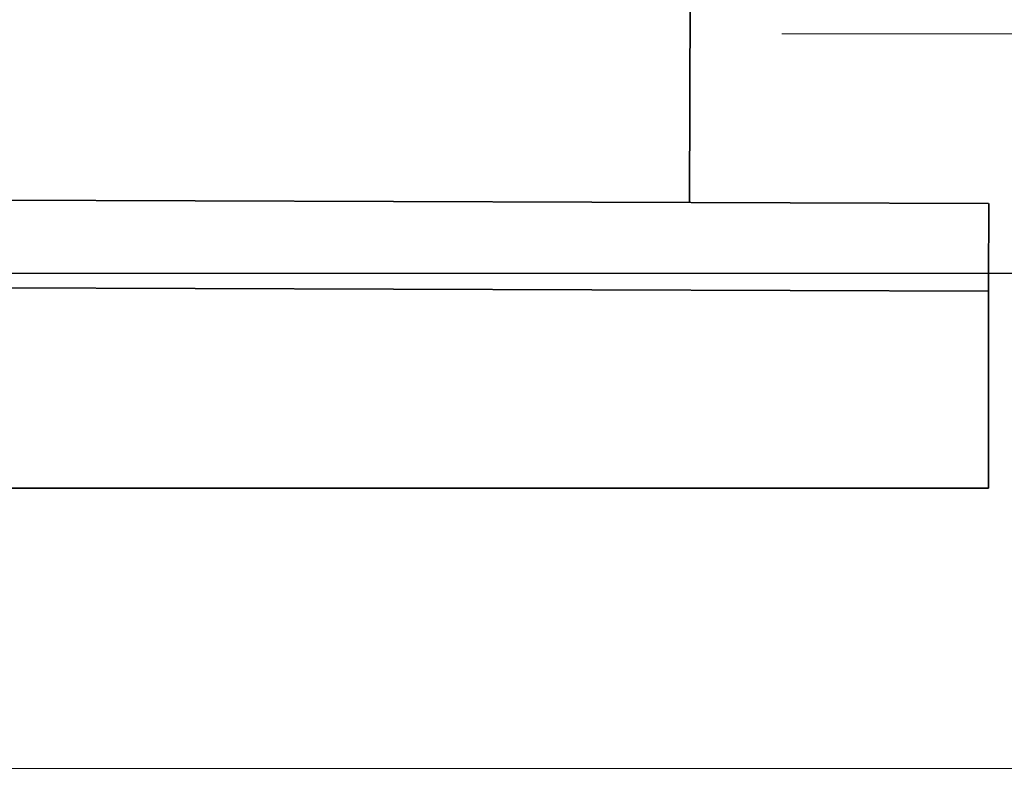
# Model space of a CAD drawing. Header units: metres. Extents: x 703769 to 722343, y 4313031 to 4317457.
# Tile 37 of 256: x 707665.04 to 707675.09, y 4313293.87 to 4313301.51. Entities that reach past the tile are written whole.
import ezdxf

# ---------------------------------------------------------------- set-up
doc = ezdxf.new("R2010")
doc.units = ezdxf.units.M
doc.header["$LTSCALE"] = 0.5
for name, color, linetype, lineweight in [('00回流污泥管', 4, 'Continuous', 9), ('DUVAR', 7, 'Continuous', 25), ('КАНАЛИЗ ТЕКСТ', 7, 'Continuous', 40), ('粗实线层', 7, 'Continuous', 35)]:
    doc.layers.add(name, color=color, linetype=linetype, lineweight=lineweight)

# ---------------------------------------------------------------- blocks, each defined once
blk = doc.blocks.new('dawda')
at = {"color": 7}
for p, q in [((529532.7, 30960.1), (529541.6, 33623.4)), ((525540.5, 30973.4), (530041.6, 30958.4)), ((530042, 30958.4), (530041.6, 30823.4)), ((530041.6, 30809), (521040.5, 30839.5)), ((530041.6, 30823.4), (530041.6, 30473.4)), ((530041.6, 30473.4), (521040.5, 30473.4))]:
    blk.add_line(p, q, dxfattribs=at)
at = {"layer": '00回流污泥管', "color": 7}
blk.add_line((556340.4, 29996.6), (521768.8, 29996.6), dxfattribs=at)
at = {"layer": 'DUVAR', "color": 7, "lineweight": 30, "ltscale": 500}
blk.add_line((518284.5, 30839.5), (541322.7, 30839.5), dxfattribs=at)

msp = doc.modelspace()

# ---------------------------------------------------------------- linework, layer by layer
at = {"layer": 'КАНАЛИЗ ТЕКСТ', "lineweight": 0}
msp.add_lwpolyline([(707679.899, 4313299.629), (707679.899, 4313301.369), (707672.82, 4313301.369)], dxfattribs=at)

# ---------------------------------------------------------------- block references
at = {"layer": '粗实线层', "xscale": 0.006, "yscale": 0.006, "zscale": 0.006}
msp.add_blockref('dawda', (704494.68, 4313113.888), dxfattribs=at)

doc.saveas('drawing.dxf')
